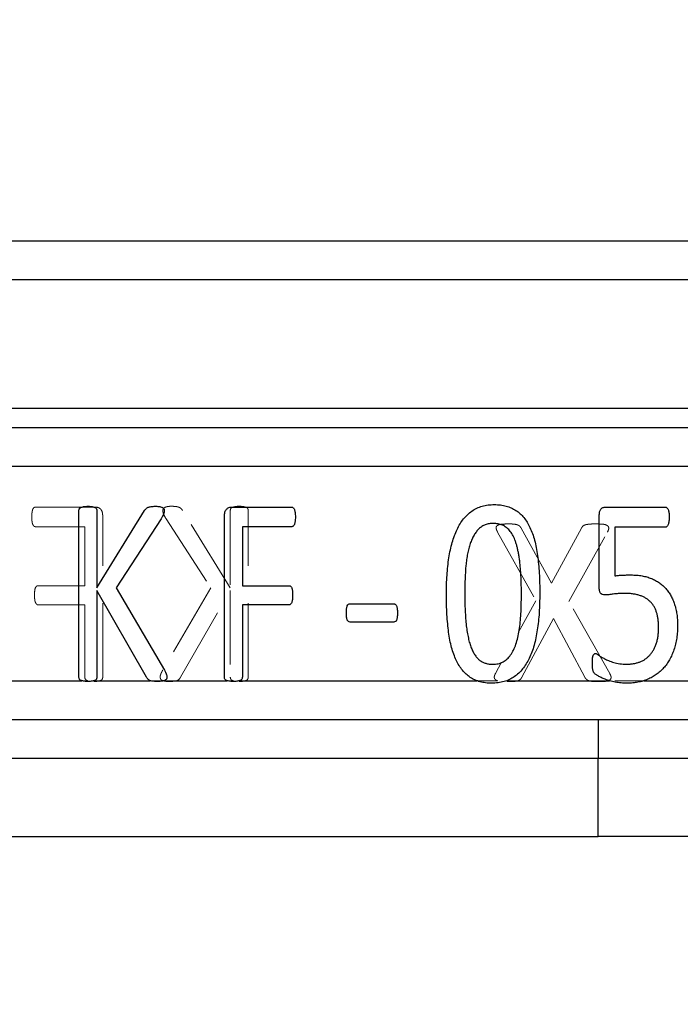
# Model space of a CAD drawing. Header units: millimetres. Extents: x 37 to 401, y 8 to 280.
# Tile 27 of 36: x 178 to 190, y 198 to 215. Entities that reach past the tile are written whole.
import ezdxf

# ---------------------------------------------------------------- set-up
doc = ezdxf.new("R2010")
doc.units = ezdxf.units.MM
doc.linetypes.add('HIDDEN', pattern=[1.905, 1.27, -0.635])
doc.layers.add('FORMATO', color=179, linetype='Continuous')
doc.styles.add('SLDTEXTSTYLE0', font='TXT', dxfattribs={"width": 0.75})
doc.dimstyles.new('SLDDIMSTYLE0', dxfattribs={"dimtxt": 3.5, "dimasz": 3.302, "dimexe": 0, "dimexo": 0.0625, "dimgap": 0.875, "dimtad": 1, "dimdec": 0, "dimlfac": 1.5, "dimrnd": 1e-09, "dimzin": 12, "dimdsep": 46, "dimtxsty": 'SLDTEXTSTYLE0', "dimsah": 1, "dimcen": 0.09, "dimadec": 0, "dimazin": 3, "dimtfac": 1, "dimtofl": 0, "dimtmove": 0, "dimatfit": 3, "dimfxl": 0, "dimfrac": 2, "dimtolj": 1, "dimtzin": 12, "dimarcsym": 0})
doc.dimstyles.new('SLDDIMSTYLE1', dxfattribs={"dimtxt": 3.5, "dimasz": 3.302, "dimexe": 0, "dimexo": 0.0625, "dimgap": 0.875, "dimtad": 1, "dimdec": 0, "dimlfac": 1.5, "dimrnd": 1e-09, "dimzin": 12, "dimdsep": 46, "dimtxsty": 'SLDTEXTSTYLE0', "dimsah": 1, "dimcen": 0.09, "dimadec": 0, "dimazin": 3, "dimtfac": 1, "dimtdec": 0, "dimtofl": 0, "dimtmove": 0, "dimatfit": 3, "dimfxl": 0, "dimfrac": 2, "dimtolj": 1, "dimtzin": 12, "dimarcsym": 0})

# ---------------------------------------------------------------- blocks, each defined once
blk = doc.blocks.new('_D')
at = {"layer": 'FORMATO'}
for p, q in [((86.031, 217.251), (86.031, 177.882)), ((223.089, 214.162), (223.089, 177.882)), ((223.089, 178.882), (86.031, 178.882))]:
    blk.add_line(p, q, dxfattribs=at)
for points in [[(86.031, 178.882), (89.333, 178.374), (89.333, 179.39)], [(223.089, 178.882), (219.787, 179.39), (219.787, 178.374)]]:
    blk.add_solid(points, dxfattribs=at)
at = {"layer": 'FORMATO', "insert": (144.162, 183.394), "char_height": 3.5, "attachment_point": 1, "style": 'SLDTEXTSTYLE0'}
blk.add_mtext('206', dxfattribs=at)
blk = doc.blocks.new('_D_4')
at = {"layer": 'FORMATO'}
for p, q in [((124.531, 275.992), (235.468, 275.992)), ((234.468, 198.934), (234.468, 275.992)), ((208.296, 198.934), (235.468, 198.934))]:
    blk.add_line(p, q, dxfattribs=at)
for points in [[(234.468, 275.992), (233.96, 272.69), (234.976, 272.69)], [(234.468, 198.934), (234.976, 202.236), (233.96, 202.236)]]:
    blk.add_solid(points, dxfattribs=at)
at = {"layer": 'FORMATO', "insert": (229.957, 229.943), "char_height": 3.5, "attachment_point": 1, "rotation": 90, "style": 'SLDTEXTSTYLE0'}
blk.add_mtext('116', dxfattribs=at)

msp = doc.modelspace()

# ---------------------------------------------------------------- linework, layer by layer
at = {"color": 7, "linetype": 'Continuous', "lineweight": 25}
for p, q in [((166.38888, 211.46774), (195.85963, 211.46774)), ((195.85963, 210.80107), (166.38888, 210.80107)), ((166.38888, 208.60107), (195.85963, 208.60107)), ((166.38888, 208.26774), (195.85963, 208.26774)), ((195.85963, 207.60107), (172.79, 207.60107)), ((182.00398, 206.9065), (183.04323, 206.9065)), ((188.41668, 206.9065), (189.44028, 206.9065)), ((179.39817, 203.99429), (179.39817, 206.84729)), ((179.70512, 206.84729), (179.70512, 205.52628)), ((179.70512, 205.52628), (180.52317, 206.84729)), ((181.88964, 203.99429), (181.88964, 206.74588)), ((188.30915, 205.5467), (188.30915, 206.75745)), ((180.80357, 206.70437), (180.03724, 205.52628)), ((183.04323, 206.57165), (182.19659, 206.57165)), ((182.19659, 206.57165), (182.19659, 205.56099)), ((188.5773, 206.56213), (188.5773, 205.72841)), ((189.44028, 206.56213), (188.5773, 206.56213)), ((182.19659, 205.56099), (182.99695, 205.56099)), ((180.55584, 203.99429), (179.70512, 205.48)), ((179.70512, 205.48), (179.70512, 203.99429)), ((180.03724, 205.52628), (180.86278, 204.11612)), ((182.19659, 205.23227), (182.19659, 203.99429)), ((182.99695, 205.23227), (182.19659, 205.23227)), ((184.04355, 205.25065), (184.79014, 205.25065)), ((184.79014, 204.93622), (184.04355, 204.93622)), ((176.02171, 203.9344), (179.44612, 203.9344)), ((179.65766, 203.9344), (180.61913, 203.9344)), ((180.85817, 203.9344), (181.93759, 203.9344)), ((182.14905, 203.9344), (186.21023, 203.9344)), ((186.72667, 203.9344), (188.48415, 203.9344)), ((189.07747, 203.9344), (190.76455, 203.9344)), ((169.62202, 203.26774), (188.28868, 203.26774)), ((188.28868, 203.26774), (188.28868, 202.60107)), ((188.28868, 203.26774), (192.95535, 203.26774)), ((188.28868, 202.60107), (169.62202, 202.60107)), ((192.28868, 202.60107), (188.28868, 202.60107)), ((188.28868, 201.26774), (188.28868, 202.60107)), ((169.62202, 201.26774), (188.28868, 201.26774)), ((192.28868, 201.26774), (188.28868, 201.26774))]:
    msp.add_line(p, q, dxfattribs=at)
at = {"color": 7, "linetype": 'HIDDEN', "lineweight": 18}
for p, q in [((166.38888, 210.80107), (195.85963, 210.80107)), ((195.85963, 208.60107), (166.38888, 208.60107)), ((166.38888, 207.60107), (189.79718, 207.60107)), ((179.69123, 206.9065), (178.65199, 206.9065)), ((179.80557, 203.99429), (179.80557, 206.74588)), ((181.9901, 205.52628), (181.17204, 206.84729)), ((181.9901, 206.84729), (181.9901, 205.52628)), ((182.29704, 203.99429), (182.29704, 206.84729)), ((178.65199, 206.57165), (179.49863, 206.57165)), ((179.49863, 206.57165), (179.49863, 205.56099)), ((180.89164, 206.70437), (181.65798, 205.52628)), ((186.56881, 206.47811), (187.22511, 205.30441)), ((187.49213, 205.6047), (186.97307, 206.54549)), ((188.0037, 206.54549), (187.49213, 205.6047)), ((187.78909, 205.29027), (188.45039, 206.47811)), ((179.49863, 205.56099), (178.69827, 205.56099)), ((181.65798, 205.52628), (180.83243, 204.11612)), ((181.13937, 203.99429), (181.9901, 205.48)), ((181.9901, 205.48), (181.9901, 203.99429)), ((178.69827, 205.23227), (179.49863, 205.23227)), ((179.49863, 205.23227), (179.49863, 203.99429)), ((187.22511, 205.30441), (186.92491, 204.76519)), ((188.48782, 204.05834), (187.78909, 205.29027)), ((186.98555, 203.99596), (187.52457, 204.9983)), ((187.52457, 204.9983), (188.06109, 203.99596)), ((186.63754, 204.24903), (186.53137, 204.05834)), ((179.54616, 203.9344), (175.48499, 203.9344)), ((180.83704, 203.9344), (179.75763, 203.9344)), ((182.03756, 203.9344), (181.07609, 203.9344)), ((186.56548, 203.9344), (182.2491, 203.9344)), ((188.12977, 203.9344), (186.91785, 203.9344)), ((189.84609, 203.9344), (188.46453, 203.9344)), ((188.28868, 202.60107), (188.28868, 203.26774)), ((169.62202, 202.60107), (188.28868, 202.60107)), ((188.28868, 202.60107), (192.28868, 202.60107)), ((188.28868, 202.60107), (188.28868, 201.26774))]:
    msp.add_line(p, q, dxfattribs=at)
for points, knots in [([(178.65199, 206.9065), (178.64754, 206.90622), (178.63841, 206.90563), (178.62663, 206.89673), (178.61503, 206.88485), (178.60587, 206.86637), (178.59843, 206.84232), (178.59445, 206.81198), (178.59063, 206.77638), (178.5907, 206.75066), (178.59073, 206.73703)], [0, 0, 0, 0, 0.06705879, 0.13764937, 0.21903601, 0.32198287, 0.44988488, 0.60520764, 0.79079772, 1, 1, 1, 1]), ([(179.80557, 206.74588), (179.8053, 206.75975), (179.8048, 206.78543), (179.79822, 206.82071), (179.78689, 206.84951), (179.76621, 206.87712), (179.73417, 206.90045), (179.70495, 206.90457), (179.69123, 206.9065)], [0, 0, 0, 0, 0.18810001, 0.34816513, 0.48486482, 0.60374995, 0.81392808, 1, 1, 1, 1]), ([(180.98624, 206.92079), (180.97214, 206.92074), (180.94678, 206.92066), (180.91306, 206.91522), (180.88622, 206.91014), (180.86669, 206.90057), (180.85101, 206.89084), (180.84233, 206.87684), (180.8363, 206.86254), (180.83599, 206.85234), (180.83583, 206.84729)], [0, 0, 0, 0, 0.22570042, 0.40579386, 0.54787936, 0.66020045, 0.7540975, 0.8378606, 0.9196243, 1, 1, 1, 1]), ([(181.17204, 206.84729), (181.16845, 206.85383), (181.16161, 206.86631), (181.14725, 206.88158), (181.13124, 206.89451), (181.11157, 206.90382), (181.08852, 206.91148), (181.0604, 206.91681), (181.02579, 206.92006), (181.00032, 206.92053), (180.98624, 206.92079)], [0, 0, 0, 0, 0.10537479, 0.20101996, 0.29497312, 0.39567786, 0.50757772, 0.6388018, 0.80044877, 1, 1, 1, 1]), ([(182.14391, 206.92079), (182.13027, 206.92071), (182.10538, 206.92056), (182.07158, 206.91526), (182.04433, 206.90962), (182.02308, 206.90221), (182.00695, 206.89286), (181.99677, 206.87953), (181.99134, 206.86403), (181.99052, 206.853), (181.9901, 206.84729)], [0, 0, 0, 0, 0.21444075, 0.39124715, 0.53770032, 0.65183768, 0.74498479, 0.82643957, 0.91005862, 1, 1, 1, 1]), ([(182.29704, 206.84729), (182.29653, 206.85297), (182.29555, 206.86385), (182.29131, 206.87992), (182.28006, 206.8926), (182.26398, 206.90244), (182.24246, 206.90933), (182.21517, 206.91549), (182.18173, 206.9204), (182.15709, 206.92066), (182.14391, 206.92079)], [0, 0, 0, 0, 0.09017924, 0.17286401, 0.25678065, 0.3501741, 0.46798231, 0.61133082, 0.79215098, 1, 1, 1, 1]), ([(178.59073, 206.73703), (178.5907, 206.72341), (178.59063, 206.69793), (178.59433, 206.66295), (178.59861, 206.63364), (178.60551, 206.61037), (178.61574, 206.59317), (178.62615, 206.58061), (178.63865, 206.57267), (178.64758, 206.57199), (178.65199, 206.57165)], [0, 0, 0, 0, 0.21325743, 0.39890718, 0.55022549, 0.67722091, 0.77596276, 0.86154952, 0.93164135, 1, 1, 1, 1]), ([(180.83583, 206.84729), (180.83632, 206.83724), (180.83731, 206.81676), (180.84754, 206.78449), (180.86649, 206.7472), (180.88238, 206.72014), (180.89164, 206.70437)], [0, 0, 0, 0, 0.19345432, 0.39434722, 0.64698333, 1, 1, 1, 1]), ([(186.75098, 206.61869), (186.72906, 206.61834), (186.68962, 206.61771), (186.63645, 206.61416), (186.59499, 206.60688), (186.5649, 206.5941), (186.54419, 206.57414), (186.54251, 206.54506), (186.55131, 206.51297), (186.56249, 206.49068), (186.56881, 206.47811)], [0, 0, 0, 0, 0.20827614, 0.37483867, 0.50664314, 0.60567859, 0.68403949, 0.76380608, 0.86672808, 1, 1, 1, 1]), ([(186.97307, 206.54549), (186.9695, 206.55078), (186.96241, 206.56131), (186.95088, 206.57696), (186.9359, 206.59044), (186.91569, 206.60106), (186.88927, 206.6092), (186.85346, 206.61458), (186.80653, 206.61892), (186.77095, 206.61877), (186.75098, 206.61869)], [0, 0, 0, 0, 0.07741927, 0.15410469, 0.23509352, 0.319367, 0.42890601, 0.5687791, 0.75784943, 1, 1, 1, 1]), ([(188.24825, 206.61869), (188.22661, 206.61882), (188.18798, 206.61904), (188.13643, 206.61417), (188.09625, 206.60989), (188.06555, 206.6028), (188.04258, 206.59265), (188.02577, 206.57966), (188.01373, 206.56335), (188.00717, 206.55166), (188.0037, 206.54549)], [0, 0, 0, 0, 0.24009299, 0.42847225, 0.57430577, 0.68851894, 0.7766555, 0.85116266, 0.92134872, 1, 1, 1, 1]), ([(188.45039, 206.47811), (188.45569, 206.48988), (188.46518, 206.51096), (188.47408, 206.54178), (188.46922, 206.57032), (188.44866, 206.5918), (188.41688, 206.60623), (188.37286, 206.61452), (188.31541, 206.61762), (188.27238, 206.61831), (188.24825, 206.61869)], [0, 0, 0, 0, 0.11843152, 0.21212447, 0.2898521, 0.37087316, 0.47313061, 0.60568115, 0.77890881, 1, 1, 1, 1]), ([(178.69827, 205.56099), (178.6941, 205.56059), (178.68555, 205.55976), (178.67332, 205.55269), (178.66172, 205.54184), (178.65203, 205.52512), (178.64474, 205.50295), (178.64046, 205.47447), (178.63776, 205.43877), (178.63772, 205.4124), (178.63769, 205.39765)], [0, 0, 0, 0, 0.06532406, 0.13418167, 0.21775146, 0.31413882, 0.43526941, 0.58416235, 0.76728959, 1, 1, 1, 1]), ([(178.63769, 205.39765), (178.63775, 205.38426), (178.63786, 205.35926), (178.64045, 205.32491), (178.64482, 205.29624), (178.65216, 205.27345), (178.66191, 205.25559), (178.6731, 205.24288), (178.68527, 205.23414), (178.69407, 205.23287), (178.69827, 205.23227)], [0, 0, 0, 0, 0.21121287, 0.39432109, 0.54319859, 0.66770699, 0.77026689, 0.86152315, 0.93399977, 1, 1, 1, 1]), ([(180.83243, 204.11612), (180.82785, 204.10706), (180.81942, 204.0904), (180.80869, 204.06774), (180.80083, 204.04962), (180.79489, 204.03266), (180.79054, 204.01631), (180.78986, 204.0043), (180.78955, 203.99906)], [0, 0, 0, 0, 0.24221048, 0.44572494, 0.59862481, 0.7133876, 0.87496214, 1, 1, 1, 1]), ([(186.53137, 204.05834), (186.52587, 204.04635), (186.51614, 204.02514), (186.50946, 203.99383), (186.51513, 203.96587), (186.53657, 203.94568), (186.55499, 203.9379), (186.56548, 203.9344)], [0, 0, 0, 0, 0.122148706, 0.21592364, 0.292576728, 0.374355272, 0.476649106, 0.476649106, 0.476649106, 0.476649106]), ([(188.46453, 203.9344), (188.47433, 203.93782), (188.49159, 203.94531), (188.50884, 203.96694), (188.51408, 203.99398), (188.5052, 204.02543), (188.49412, 204.0464), (188.48782, 204.05834)], [0.514970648, 0.514970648, 0.514970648, 0.514970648, 0.614130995, 0.692147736, 0.771254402, 0.869764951, 1, 1, 1, 1]), ([(179.49863, 203.99429), (179.49911, 203.98905), (179.50011, 203.97829), (179.50528, 203.96276), (179.51542, 203.94884), (179.52982, 203.9393), (179.54086, 203.9359), (179.54616, 203.9344)], [0, 0, 0, 0, 0.082812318, 0.169754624, 0.254016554, 0.349082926, 0.435539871, 0.435539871, 0.435539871, 0.435539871]), ([(179.75763, 203.9344), (179.74044, 203.9298), (179.72329, 203.92501), (179.68807, 203.92147), (179.67024, 203.92117), (179.65244, 203.92079)], [0, 0, 0, 0, 0.5, 0.5, 1, 1, 1, 1]), ([(179.75763, 203.9344), (179.76309, 203.93587), (179.77433, 203.93916), (179.78864, 203.9491), (179.79989, 203.96238), (179.80387, 203.97845), (179.80501, 203.98908), (179.80557, 203.99429)], [0.560053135, 0.560053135, 0.560053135, 0.560053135, 0.648867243, 0.74420262, 0.830874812, 0.916953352, 1, 1, 1, 1]), ([(180.78955, 203.99906), (180.78974, 203.99312), (180.7901, 203.98171), (180.79501, 203.9655), (180.80419, 203.95045), (180.81972, 203.94077), (180.8313, 203.93631), (180.83704, 203.9344)], [0, 0, 0, 0, 0.089351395, 0.171729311, 0.253463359, 0.349465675, 0.440962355, 0.440962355, 0.440962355, 0.440962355]), ([(180.94677, 203.92079), (180.92845, 203.92106), (180.91008, 203.92132), (180.89184, 203.92304), (180.87327, 203.9248), (180.85474, 203.92851), (180.83704, 203.9344)], [0, 0, 0, 0, 0.000082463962, 0.000082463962, 0.000082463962, 0.000166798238, 0.000166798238, 0.000166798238, 0.000166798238]), ([(181.07609, 203.9344), (181.05537, 203.92693), (181.03373, 203.92493), (180.99031, 203.92186), (180.96853, 203.92134), (180.94677, 203.92079)], [0, 0, 0, 0, 0.5, 0.5, 1, 1, 1, 1]), ([(181.07609, 203.9344), (181.07838, 203.93523), (181.08966, 203.93972), (181.10767, 203.95121), (181.12556, 203.97202), (181.1348, 203.98691), (181.13937, 203.99429)], [0.594465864, 0.594465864, 0.594465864, 0.594465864, 0.627833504, 0.760386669, 0.881238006, 1, 1, 1, 1]), ([(181.9901, 203.99429), (181.99058, 203.98905), (181.99158, 203.97829), (181.99675, 203.96276), (182.00689, 203.94884), (182.02127, 203.93933), (182.03228, 203.93589), (182.03756, 203.9344)], [0, 0, 0, 0, 0.082830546, 0.169791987, 0.254072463, 0.34915976, 0.435250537, 0.435250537, 0.435250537, 0.435250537]), ([(182.2491, 203.9344), (182.23191, 203.9298), (182.21476, 203.92501), (182.17955, 203.92147), (182.16171, 203.92117), (182.14391, 203.92079)], [0, 0, 0, 0, 0.5, 0.5, 1, 1, 1, 1]), ([(182.2491, 203.9344), (182.25456, 203.93587), (182.2658, 203.93916), (182.28011, 203.9491), (182.29136, 203.96238), (182.29534, 203.97845), (182.29648, 203.98908), (182.29704, 203.99429)], [0.560053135, 0.560053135, 0.560053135, 0.560053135, 0.648867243, 0.74420262, 0.830874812, 0.916953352, 1, 1, 1, 1]), ([(186.91785, 203.9344), (186.88817, 203.92409), (186.85735, 203.92167), (186.79557, 203.91786), (186.76451, 203.91784), (186.73351, 203.91777)], [0, 0, 0, 0, 0.5, 0.5, 1, 1, 1, 1]), ([(186.91785, 203.9344), (186.91936, 203.93493), (186.92874, 203.9384), (186.94403, 203.94675), (186.96293, 203.95981), (186.97507, 203.97769), (186.98203, 203.98982), (186.98555, 203.99596)], [0.66365928, 0.66365928, 0.66365928, 0.66365928, 0.68078309, 0.771206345, 0.849698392, 0.924025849, 1, 1, 1, 1]), ([(188.06109, 203.99596), (188.06454, 203.98977), (188.07146, 203.97737), (188.08459, 203.9604), (188.10275, 203.94616), (188.1185, 203.93842), (188.12822, 203.93493), (188.12977, 203.9344)], [0, 0, 0, 0, 0.078118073, 0.156415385, 0.234712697, 0.330411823, 0.348490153, 0.348490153, 0.348490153, 0.348490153]), ([(188.30565, 203.91777), (188.27605, 203.91783), (188.24639, 203.9179), (188.18746, 203.92187), (188.15813, 203.92476), (188.12977, 203.9344)], [0, 0, 0, 0, 0.5, 0.5, 1, 1, 1, 1])]:
    msp.add_open_spline(points, degree=3, knots=knots, dxfattribs=at)
at = {"color": 7, "linetype": 'Continuous', "lineweight": 25}
for points, knots in [([(179.39817, 206.84729), (179.39868, 206.85297), (179.39966, 206.86385), (179.4039, 206.87992), (179.41515, 206.8926), (179.43124, 206.90244), (179.45275, 206.90933), (179.48005, 206.91549), (179.51348, 206.9204), (179.53813, 206.92066), (179.5513, 206.92079)], [0, 0, 0, 0, 0.09017924, 0.17286401, 0.25678065, 0.3501741, 0.46798231, 0.61133082, 0.79215098, 1, 1, 1, 1]), ([(179.5513, 206.92079), (179.56494, 206.92071), (179.58983, 206.92056), (179.62363, 206.91526), (179.65088, 206.90962), (179.67213, 206.90221), (179.68827, 206.89286), (179.69844, 206.87953), (179.70388, 206.86403), (179.70469, 206.853), (179.70512, 206.84729)], [0, 0, 0, 0, 0.21444075, 0.39124715, 0.53770032, 0.65183768, 0.74498479, 0.82643957, 0.91005862, 1, 1, 1, 1]), ([(180.52317, 206.84729), (180.52676, 206.85383), (180.5336, 206.86631), (180.54796, 206.88158), (180.56397, 206.89451), (180.58365, 206.90382), (180.60669, 206.91148), (180.63481, 206.91681), (180.66942, 206.92006), (180.6949, 206.92053), (180.70897, 206.92079)], [0, 0, 0, 0, 0.10537479, 0.20101996, 0.29497312, 0.39567786, 0.50757772, 0.6388018, 0.80044877, 1, 1, 1, 1]), ([(180.70897, 206.92079), (180.72308, 206.92074), (180.74844, 206.92066), (180.78216, 206.91522), (180.80899, 206.91014), (180.82853, 206.90057), (180.8442, 206.89084), (180.85289, 206.87684), (180.85892, 206.86254), (180.85923, 206.85234), (180.85938, 206.84729)], [0, 0, 0, 0, 0.22570042, 0.40579386, 0.54787936, 0.66020045, 0.7540975, 0.8378606, 0.9196243, 1, 1, 1, 1]), ([(181.88964, 206.74588), (181.88991, 206.75975), (181.89041, 206.78543), (181.89699, 206.82071), (181.90832, 206.84951), (181.929, 206.87712), (181.96104, 206.90045), (181.99026, 206.90457), (182.00398, 206.9065)], [0, 0, 0, 0, 0.18810001, 0.34816513, 0.48486482, 0.60374995, 0.81392808, 1, 1, 1, 1]), ([(183.04323, 206.9065), (183.04767, 206.90622), (183.0568, 206.90563), (183.06858, 206.89673), (183.08018, 206.88485), (183.08934, 206.86637), (183.09678, 206.84232), (183.10076, 206.81198), (183.10458, 206.77638), (183.10452, 206.75066), (183.10448, 206.73703)], [0, 0, 0, 0, 0.06705879, 0.13764937, 0.21903601, 0.32198287, 0.44988488, 0.60520764, 0.79079772, 1, 1, 1, 1]), ([(185.69178, 205.41399), (185.69226, 205.46935), (185.69321, 205.5781), (185.70179, 205.73743), (185.71412, 205.89009), (185.73338, 206.03491), (185.75678, 206.17183), (185.78927, 206.29874), (185.8267, 206.41599), (185.87162, 206.52304), (185.92385, 206.61918), (185.9831, 206.70485), (186.05105, 206.77824), (186.12652, 206.84033), (186.21031, 206.89043), (186.30397, 206.92499), (186.40608, 206.94665), (186.47728, 206.9489), (186.51392, 206.95006)], [0, 0, 0, 0, 0.08518331, 0.16732048, 0.24544401, 0.32078062, 0.39205916, 0.45902599, 0.52216722, 0.58129434, 0.63737335, 0.69024835, 0.74113289, 0.79074435, 0.84019345, 0.89056779, 0.94369223, 1, 1, 1, 1]), ([(186.51392, 206.95006), (186.54918, 206.94906), (186.6171, 206.94715), (186.71447, 206.92737), (186.80328, 206.89636), (186.88361, 206.85193), (186.95564, 206.79536), (187.02036, 206.72708), (187.07683, 206.64659), (187.12583, 206.5545), (187.1675, 206.45116), (187.20393, 206.3371), (187.23172, 206.21145), (187.25391, 206.07508), (187.27081, 205.92812), (187.28171, 205.77051), (187.28978, 205.60259), (187.29023, 205.48705), (187.29046, 205.4276)], [0, 0, 0, 0, 0.05501863, 0.10595932, 0.1544914, 0.20143868, 0.24864869, 0.29702527, 0.34785863, 0.4017636, 0.45960716, 0.52169438, 0.58857405, 0.66040473, 0.7374579, 0.81953689, 0.90715106, 1, 1, 1, 1]), ([(188.30915, 206.75745), (188.30965, 206.76925), (188.31057, 206.79137), (188.31463, 206.82231), (188.32383, 206.84824), (188.33589, 206.86986), (188.35191, 206.8866), (188.37082, 206.89854), (188.39282, 206.90569), (188.40846, 206.90622), (188.41668, 206.9065)], [0, 0, 0, 0, 0.16991884, 0.31848538, 0.44642198, 0.56336335, 0.67180542, 0.77589098, 0.88215209, 1, 1, 1, 1]), ([(189.44028, 206.9065), (189.44515, 206.90593), (189.45502, 206.90478), (189.46875, 206.89621), (189.4811, 206.883), (189.49092, 206.8641), (189.49936, 206.84037), (189.50413, 206.81091), (189.5076, 206.77591), (189.50808, 206.75066), (189.50834, 206.73703)], [0, 0, 0, 0, 0.07334579, 0.14867104, 0.23846815, 0.34444019, 0.46814562, 0.61820894, 0.79402739, 1, 1, 1, 1]), ([(180.85938, 206.84729), (180.85889, 206.83724), (180.8579, 206.81676), (180.84768, 206.78449), (180.82873, 206.7472), (180.81283, 206.72014), (180.80357, 206.70437)], [0, 0, 0, 0, 0.19345432, 0.39434722, 0.64698333, 1, 1, 1, 1]), ([(183.10448, 206.73703), (183.10451, 206.72341), (183.10458, 206.69793), (183.10088, 206.66295), (183.0966, 206.63364), (183.0897, 206.61037), (183.07948, 206.59317), (183.06906, 206.58061), (183.05656, 206.57267), (183.04764, 206.57199), (183.04323, 206.57165)], [0, 0, 0, 0, 0.21325743, 0.39890718, 0.55022549, 0.67722091, 0.77596276, 0.86154952, 0.93164135, 1, 1, 1, 1]), ([(189.50834, 206.73703), (189.50808, 206.72386), (189.50761, 206.69929), (189.50398, 206.66454), (189.49928, 206.63421), (189.4909, 206.60901), (189.48175, 206.58856), (189.47003, 206.57365), (189.456, 206.56364), (189.44541, 206.56262), (189.44028, 206.56213)], [0, 0, 0, 0, 0.19453626, 0.36297626, 0.51618508, 0.64657199, 0.75451733, 0.84508558, 0.92504519, 1, 1, 1, 1]), ([(186.49554, 206.62678), (186.47137, 206.62595), (186.42457, 206.62433), (186.35833, 206.60586), (186.29881, 206.57705), (186.24717, 206.5357), (186.20246, 206.4846), (186.16245, 206.42512), (186.1282, 206.35676), (186.09843, 206.28036), (186.07345, 206.19654), (186.05325, 206.10551), (186.03709, 206.00779), (186.02086, 205.86581), (186.0087, 205.67622), (186.00705, 205.52131), (186.0062, 205.44121)], [0, 0, 0, 0, 0.05112856, 0.09896584, 0.14456743, 0.19046484, 0.23815682, 0.28804877, 0.34204045, 0.3999178, 0.46169668, 0.5272738, 0.59748987, 0.67158687, 0.83018172, 1, 1, 1, 1]), ([(186.97603, 205.39969), (186.97589, 205.43599), (186.97561, 205.50655), (186.97381, 205.60935), (186.96954, 205.70622), (186.96423, 205.79744), (186.95734, 205.88343), (186.94954, 205.96429), (186.93916, 206.03982), (186.92771, 206.1102), (186.91456, 206.17574), (186.90103, 206.23692), (186.88356, 206.2928), (186.86003, 206.35916), (186.82639, 206.43207), (186.77644, 206.5053), (186.71835, 206.56202), (186.65094, 206.60022), (186.57569, 206.62281), (186.52293, 206.62542), (186.49554, 206.62678)], [0, 0, 0, 0, 0.07486728, 0.14553584, 0.21203854, 0.27485031, 0.33399253, 0.38995637, 0.44236663, 0.49121353, 0.53700434, 0.58024755, 0.62035987, 0.65765801, 0.72547288, 0.78531068, 0.8395884, 0.89135767, 0.94361522, 1, 1, 1, 1]), ([(188.5773, 205.72841), (188.59835, 205.73203), (188.6407, 205.73932), (188.70728, 205.74225), (188.77919, 205.74446), (188.82957, 205.74465), (188.85634, 205.74475)], [0, 0, 0, 0, 0.22866854, 0.46011235, 0.71308377, 1, 1, 1, 1]), ([(188.85634, 205.74475), (188.88835, 205.74385), (188.95051, 205.74211), (189.04078, 205.73192), (189.12442, 205.71146), (189.20218, 205.68544), (189.27374, 205.65161), (189.33917, 205.61164), (189.39827, 205.56493), (189.45094, 205.51193), (189.49834, 205.45345), (189.5384, 205.38789), (189.57322, 205.31709), (189.60157, 205.24063), (189.62427, 205.15942), (189.63945, 205.07347), (189.6493, 204.98318), (189.6506, 204.9215), (189.65126, 204.88994)], [0, 0, 0, 0, 0.07248107, 0.14077054, 0.20517382, 0.26705393, 0.32609838, 0.38396967, 0.44027699, 0.49620359, 0.55283088, 0.61026525, 0.66975476, 0.73118781, 0.79461092, 0.86039197, 0.92856546, 1, 1, 1, 1]), ([(182.99695, 205.56099), (183.00111, 205.56059), (183.00967, 205.55976), (183.02189, 205.55269), (183.0335, 205.54184), (183.04319, 205.52512), (183.05047, 205.50295), (183.05475, 205.47447), (183.05745, 205.43877), (183.0575, 205.4124), (183.05752, 205.39765)], [0, 0, 0, 0, 0.06532406, 0.13418167, 0.21775146, 0.31413882, 0.43526941, 0.58416235, 0.76728959, 1, 1, 1, 1]), ([(188.40239, 205.40242), (188.38774, 205.40348), (188.3608, 205.40544), (188.33152, 205.42614), (188.31921, 205.45143), (188.31384, 205.4775), (188.3097, 205.50982), (188.30934, 205.53375), (188.30915, 205.5467)], [0, 0, 0, 0, 0.2194272, 0.40333351, 0.50768525, 0.63833627, 0.804309, 1, 1, 1, 1]), ([(183.05752, 205.39765), (183.05746, 205.38426), (183.05736, 205.35926), (183.05477, 205.32491), (183.05039, 205.29624), (183.04305, 205.27345), (183.0333, 205.25559), (183.02212, 205.24288), (183.00994, 205.23414), (183.00114, 205.23287), (182.99695, 205.23227)], [0, 0, 0, 0, 0.21121287, 0.39432109, 0.54319859, 0.66770699, 0.77026689, 0.86152315, 0.93399977, 1, 1, 1, 1]), ([(186.46696, 203.89085), (186.43192, 203.89186), (186.36424, 203.89383), (186.26726, 203.91339), (186.17881, 203.94474), (186.09872, 203.98877), (186.02698, 204.04577), (185.96299, 204.1144), (185.90583, 204.19436), (185.85715, 204.28644), (185.81536, 204.38972), (185.77917, 204.5039), (185.75034, 204.62935), (185.72811, 204.76579), (185.7126, 204.91309), (185.69995, 205.07078), (185.69364, 205.23903), (185.69241, 205.35454), (185.69178, 205.41399)], [0, 0, 0, 0, 0.05469701, 0.10566765, 0.15389444, 0.20086933, 0.24782815, 0.29649092, 0.34706538, 0.40100205, 0.45887963, 0.52100335, 0.58800214, 0.65987505, 0.73693356, 0.81944111, 0.90709174, 1, 1, 1, 1]), ([(186.0062, 205.44121), (186.00631, 205.38789), (186.00651, 205.2853), (186.0124, 205.13759), (186.02018, 205.00208), (186.03131, 204.87872), (186.04709, 204.76726), (186.06578, 204.66672), (186.08859, 204.57678), (186.11567, 204.49722), (186.14669, 204.42824), (186.18175, 204.36904), (186.22077, 204.31977), (186.2648, 204.28048), (186.31314, 204.25053), (186.36662, 204.23043), (186.4243, 204.21671), (186.4646, 204.21545), (186.48533, 204.2148)], [0, 0, 0, 0, 0.11004603, 0.21172835, 0.30508216, 0.39021097, 0.46729411, 0.5373665, 0.60119486, 0.65865221, 0.71062108, 0.7570383, 0.80033184, 0.83980236, 0.87827132, 0.91696761, 0.95729545, 1, 1, 1, 1]), ([(187.29046, 205.4276), (187.28987, 205.37178), (187.28872, 205.2626), (187.28166, 205.10249), (187.2676, 204.95001), (187.25002, 204.80519), (187.2254, 204.66913), (187.19582, 204.54198), (187.15631, 204.42541), (187.11219, 204.31803), (187.05985, 204.22146), (186.99953, 204.13624), (186.93212, 204.062), (186.85655, 203.99982), (186.77224, 203.95043), (186.67847, 203.916), (186.57572, 203.89415), (186.50405, 203.89197), (186.46696, 203.89085)], [0, 0, 0, 0, 0.08574746, 0.16773954, 0.24611877, 0.32094775, 0.39177212, 0.45846721, 0.52128804, 0.58064411, 0.6366357, 0.68962921, 0.74069078, 0.7902249, 0.83942069, 0.89004267, 0.94308429, 1, 1, 1, 1]), ([(186.48533, 204.2148), (186.50146, 204.21537), (186.533, 204.21648), (186.57884, 204.2238), (186.62145, 204.23708), (186.66152, 204.25465), (186.69813, 204.27824), (186.73265, 204.30553), (186.76386, 204.33782), (186.80307, 204.38736), (186.84493, 204.4609), (186.88418, 204.56193), (186.91671, 204.67543), (186.94014, 204.80111), (186.95902, 204.93734), (186.96867, 205.08424), (186.97491, 205.23947), (186.97565, 205.34569), (186.97603, 205.39969)], [0, 0, 0, 0, 0.03419445, 0.06684268, 0.09802383, 0.1285871, 0.15927118, 0.19006057, 0.2216835, 0.25420045, 0.3238058, 0.39997151, 0.48352455, 0.57367838, 0.67072067, 0.77486871, 0.88554873, 1, 1, 1, 1]), ([(188.73656, 205.42964), (188.70271, 205.42921), (188.63981, 205.42842), (188.55222, 205.41701), (188.47511, 205.40431), (188.42603, 205.40303), (188.40239, 205.40242)], [0, 0, 0, 0, 0.30234268, 0.56168942, 0.78884398, 1, 1, 1, 1]), ([(189.32594, 204.85319), (189.32563, 204.87612), (189.32501, 204.92095), (189.318, 204.986), (189.3072, 205.04699), (189.2924, 205.10383), (189.27283, 205.15643), (189.248, 205.20452), (189.21904, 205.24836), (189.18426, 205.28686), (189.14549, 205.32099), (189.10181, 205.35062), (189.05357, 205.37599), (188.99979, 205.39529), (188.94161, 205.41129), (188.87796, 205.42164), (188.80909, 205.42879), (188.76131, 205.42935), (188.73656, 205.42964)], [0, 0, 0, 0, 0.07241447, 0.14158598, 0.20639112, 0.26792788, 0.32689458, 0.38330615, 0.43856329, 0.49236524, 0.54670386, 0.60136761, 0.65874509, 0.71838299, 0.78148968, 0.84911814, 0.9218546, 1, 1, 1, 1]), ([(183.97889, 205.09411), (183.97883, 205.10774), (183.97871, 205.13256), (183.98251, 205.16635), (183.98668, 205.19373), (183.99477, 205.21968), (184.012, 205.24503), (184.03337, 205.24884), (184.04355, 205.25065)], [0, 0, 0, 0, 0.21910911, 0.39895242, 0.54722444, 0.66268904, 0.83946682, 1, 1, 1, 1]), ([(184.79014, 205.25065), (184.79474, 205.2505), (184.80384, 205.2502), (184.81688, 205.2442), (184.82847, 205.23325), (184.8368, 205.21584), (184.84429, 205.19375), (184.84839, 205.16589), (184.85216, 205.13233), (184.85254, 205.10774), (184.85276, 205.09411)], [0, 0, 0, 0, 0.0737038, 0.14593337, 0.22635479, 0.32644171, 0.45399506, 0.60290015, 0.77986374, 1, 1, 1, 1]), ([(184.04355, 204.93622), (184.03335, 204.93801), (184.01175, 204.94182), (183.99469, 204.96792), (183.9868, 204.9943), (183.98243, 205.02209), (183.97878, 205.0559), (183.97885, 205.08071), (183.97889, 205.09411)], [0, 0, 0, 0, 0.15952313, 0.33805063, 0.45623647, 0.60357559, 0.78589731, 1, 1, 1, 1]), ([(184.85276, 205.09411), (184.8528, 205.08048), (184.85289, 205.05521), (184.84916, 205.02099), (184.8451, 204.99277), (184.83617, 204.96734), (184.82041, 204.94195), (184.7999, 204.93806), (184.79014, 204.93622)], [0, 0, 0, 0, 0.21963824, 0.40719977, 0.55582986, 0.6762253, 0.84605687, 1, 1, 1, 1]), ([(189.65126, 204.88994), (189.65045, 204.85112), (189.64887, 204.77557), (189.6374, 204.66558), (189.61752, 204.56229), (189.59075, 204.46554), (189.55576, 204.37621), (189.51493, 204.29371), (189.46719, 204.21869), (189.41326, 204.15077), (189.353, 204.09078), (189.28748, 204.03759), (189.21531, 203.99378), (189.13907, 203.95591), (189.05762, 203.92636), (188.9714, 203.90663), (188.88128, 203.89283), (188.81964, 203.89151), (188.78828, 203.89085)], [0, 0, 0, 0, 0.07815184, 0.15209695, 0.2223262, 0.28970842, 0.35391675, 0.41519582, 0.47474837, 0.53259862, 0.58944117, 0.64565078, 0.70205491, 0.75904591, 0.81683843, 0.87599733, 0.93690933, 1, 1, 1, 1]), ([(188.77943, 204.21684), (188.79898, 204.21708), (188.83754, 204.21753), (188.89381, 204.22593), (188.94809, 204.23599), (188.9993, 204.25272), (189.04771, 204.27372), (189.0931, 204.29944), (189.1343, 204.33151), (189.17243, 204.36804), (189.20671, 204.41022), (189.23725, 204.45688), (189.26321, 204.50889), (189.28583, 204.5657), (189.30432, 204.62848), (189.31704, 204.6978), (189.32433, 204.7734), (189.32539, 204.82595), (189.32594, 204.85319)], [0, 0, 0, 0, 0.06141912, 0.12117767, 0.17870808, 0.23491268, 0.29020809, 0.34456503, 0.39852692, 0.45405217, 0.51034734, 0.56914337, 0.62915287, 0.69290403, 0.76133767, 0.83469004, 0.91430343, 1, 1, 1, 1]), ([(188.19141, 204.24203), (188.19155, 204.2545), (188.19179, 204.27789), (188.19355, 204.3109), (188.19754, 204.33863), (188.20248, 204.36162), (188.21068, 204.37855), (188.21979, 204.39115), (188.23073, 204.39952), (188.23917, 204.40026), (188.24314, 204.4006)], [0, 0, 0, 0, 0.20811161, 0.3900606, 0.55056912, 0.67535812, 0.78027008, 0.86123457, 0.93469146, 1, 1, 1, 1]), ([(188.24314, 204.4006), (188.25106, 204.39877), (188.27186, 204.39397), (188.30238, 204.36827), (188.34604, 204.33956), (188.40309, 204.30717), (188.47421, 204.27452), (188.54354, 204.2499), (188.60699, 204.2328), (188.66071, 204.22341), (188.71876, 204.21811), (188.75878, 204.21728), (188.77943, 204.21684)], [0, 0, 0, 0, 0.04182193, 0.10989901, 0.20252542, 0.31508493, 0.45025364, 0.60925301, 0.69712693, 0.79180535, 0.89255493, 1, 1, 1, 1]), ([(188.78828, 203.89085), (188.75329, 203.8917), (188.68483, 203.89338), (188.58618, 203.90801), (188.49583, 203.92989), (188.41572, 203.95576), (188.34802, 203.98465), (188.29323, 204.01107), (188.25531, 204.03636), (188.22937, 204.05503), (188.21691, 204.07282), (188.20858, 204.08785), (188.20404, 204.10425), (188.19898, 204.12273), (188.19499, 204.14548), (188.19216, 204.17299), (188.19222, 204.20574), (188.19169, 204.22932), (188.19141, 204.24203)], [0, 0, 0, 0, 0.1335204, 0.2612755, 0.37975697, 0.48821943, 0.58216066, 0.66079188, 0.7196499, 0.7565796, 0.78135127, 0.80188401, 0.82187997, 0.84603839, 0.87508898, 0.90990663, 0.95148947, 1, 1, 1, 1]), ([(180.86278, 204.11612), (180.86736, 204.10706), (180.87579, 204.0904), (180.88652, 204.06774), (180.89438, 204.04962), (180.90033, 204.03266), (180.90467, 204.01631), (180.90536, 204.0043), (180.90566, 203.99906)], [0, 0, 0, 0, 0.24221048, 0.44572494, 0.59862481, 0.7133876, 0.87496214, 1, 1, 1, 1]), ([(179.5513, 203.92079), (179.53815, 203.92107), (179.51359, 203.92159), (179.47982, 203.92481), (179.45306, 203.93279), (179.43088, 203.93814), (179.4151, 203.9491), (179.40386, 203.96238), (179.39988, 203.97845), (179.39873, 203.98908), (179.39817, 203.99429)], [0, 0, 0, 0, 0.20778635, 0.38809045, 0.53224305, 0.64886724, 0.74420262, 0.83087481, 0.91695335, 1, 1, 1, 1]), ([(179.70512, 203.99429), (179.70463, 203.98905), (179.70363, 203.97829), (179.69847, 203.96276), (179.68833, 203.94884), (179.67249, 203.93837), (179.65057, 203.9325), (179.62386, 203.92504), (179.58972, 203.92146), (179.56492, 203.92103), (179.5513, 203.92079)], [0, 0, 0, 0, 0.08283055, 0.16979199, 0.25407246, 0.34915976, 0.46208717, 0.60932651, 0.78561629, 1, 1, 1, 1]), ([(180.74845, 203.92079), (180.7296, 203.92127), (180.69548, 203.92212), (180.64974, 203.92601), (180.61358, 203.93461), (180.58754, 203.95121), (180.56965, 203.97202), (180.56042, 203.98691), (180.55584, 203.99429)], [0, 0, 0, 0, 0.25770347, 0.46672495, 0.6278335, 0.76038667, 0.88123801, 1, 1, 1, 1]), ([(180.90566, 203.99906), (180.90547, 203.99312), (180.90512, 203.98171), (180.9002, 203.9655), (180.89103, 203.95045), (180.8742, 203.93997), (180.85234, 203.93213), (180.82458, 203.92507), (180.78915, 203.9214), (180.76297, 203.92101), (180.74845, 203.92079)], [0, 0, 0, 0, 0.08935139, 0.17172931, 0.25346336, 0.34946568, 0.4633668, 0.60464376, 0.7805989, 1, 1, 1, 1]), ([(182.04277, 203.92079), (182.02962, 203.92107), (182.00506, 203.92159), (181.97129, 203.92481), (181.94453, 203.93279), (181.92235, 203.93814), (181.90657, 203.9491), (181.89533, 203.96238), (181.89135, 203.97845), (181.8902, 203.98908), (181.88964, 203.99429)], [0, 0, 0, 0, 0.20778635, 0.38809045, 0.53224305, 0.64886724, 0.74420262, 0.83087481, 0.91695335, 1, 1, 1, 1]), ([(182.19659, 203.99429), (182.1961, 203.98905), (182.1951, 203.97829), (182.18994, 203.96276), (182.1798, 203.94884), (182.16396, 203.93835), (182.14244, 203.93271), (182.1163, 203.92482), (182.08209, 203.92147), (182.05684, 203.92103), (182.04277, 203.92079)], [0, 0, 0, 0, 0.08281232, 0.16975462, 0.25401655, 0.34908293, 0.46198549, 0.60227573, 0.77852672, 1, 1, 1, 1])]:
    msp.add_open_spline(points, degree=3, knots=knots, dxfattribs=at)
at = {"color": 7, "linetype": 'HIDDEN', "lineweight": 18}
msp.add_open_spline([(188.46453, 203.9344), (188.41357, 203.91663), (188.35921, 203.91857), (188.30565, 203.91777)], degree=3, dxfattribs=at)

# ---------------------------------------------------------------- dimensions: what is measured, and where the dimension line sits
at = {"layer": 'FORMATO'}
dim = msp.add_linear_dim(base=(234.46827, 275.99229), p1=(207.2959, 198.9344), p2=(123.53115, 275.99229), angle=90, dimstyle='SLDDIMSTYLE1', dxfattribs=at)
dim.commit()
dim.dimension.update_dxf_attribs({"geometry": '_D_4', "text_midpoint": (234.46827, 233.82167), "dimtype": 160})
dim = msp.add_linear_dim(base=(86.03085, 178.88208), p1=(223.08868, 215.1615), p2=(86.03085, 218.25107), dimstyle='SLDDIMSTYLE0', dxfattribs=at)
dim.commit()
dim.dimension.update_dxf_attribs({"geometry": '_D', "text_midpoint": (148.04126, 178.88208), "dimtype": 160})

doc.saveas('drawing.dxf')
